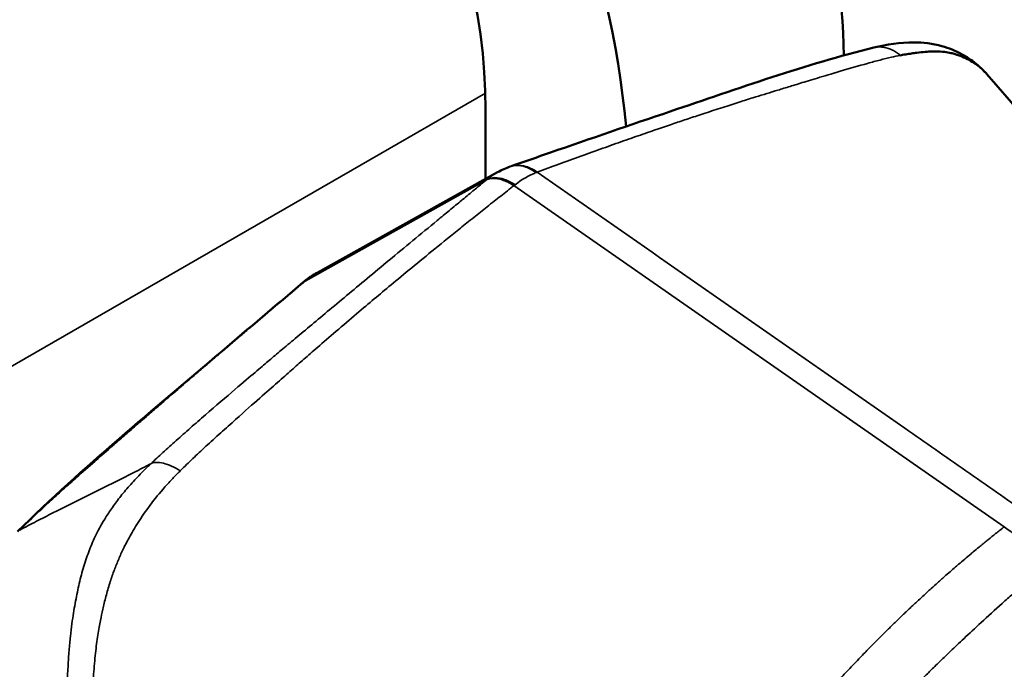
# Model space of a CAD drawing. Header units: millimetres. Extents: x 0 to 2239, y -60 to 841.
# Tile 140 of 165: x 1079.12 to 1083.98, y 229.63 to 232.83. Entities that reach past the tile are written whole.
import ezdxf

# ---------------------------------------------------------------- set-up
doc = ezdxf.new("R2010")
doc.units = ezdxf.units.MM
doc.layers.add('Sichtbar (ISO)', color=7, linetype='Continuous', lineweight=50)
doc.layers.add('Sichtbar schmal (ISO)', color=7, linetype='Continuous', lineweight=35)

msp = doc.modelspace()

# ---------------------------------------------------------------- linework, layer by layer
at = {"layer": 'Sichtbar (ISO)'}
for p, q in [((1081.4207, 232.3893), (1081.4207, 232.0467)), ((1081.4794, 232.0794), (1080.5888, 231.5831))]:
    msp.add_line(p, q, dxfattribs=at)
for centre, major_axis, start_param, end_param in [((1080.6429, 234.0631), (-1.8, 3.1177), 3.948128, 6.283185), ((1079.5822, 233.4508), (-1.8, 3.1177), 4.034478, 7.068583), ((1079.5822, 233.4508), (-1.3, 2.2517), 3.926991, 6.561432)]:
    msp.add_ellipse(centre, major_axis=major_axis, ratio=0.57735, start_param=start_param, end_param=end_param, dxfattribs=at)
for points, knots in [([(1083.3362, 232.6944), (1083.4003, 232.71), (1083.4642, 232.7198), (1083.5777, 232.7205), (1083.6267, 232.7149), (1083.7059, 232.6923), (1083.7397, 232.6785), (1083.7798, 232.6566), (1083.7879, 232.6519), (1083.8203, 232.6316), (1083.8441, 232.6132), (1083.8732, 232.5853), (1083.8807, 232.5775), (1083.8878, 232.5697)], [0, 0, 0, 0, 0.0486446, 0.0486446, 0.0796612, 0.0796612, 0.1046693, 0.1046693, 0.1111852, 0.1111852, 0.1308193, 0.1308193, 0.138109, 0.138109, 0.138109, 0.138109]), ([(1081.5463, 232.109), (1081.6104, 232.1313), (1081.6757, 232.154), (1081.9376, 232.2447), (1082.1344, 232.3126), (1082.6645, 232.4921), (1083, 232.6125), (1083.336, 232.6943)], [0.0008591, 0.0008591, 0.0008591, 0.0008591, 0.0545368, 0.0545368, 0.218129, 0.218129, 0.495231, 0.495231, 0.495231, 0.495231]), ([(1083.8939, 232.5627), (1083.8875, 232.5702), (1083.8809, 232.5773), (1083.8738, 232.5842), (1083.8665, 232.5914), (1083.8587, 232.5983), (1083.8502, 232.6049), (1083.8457, 232.6084), (1083.841, 232.6118), (1083.8362, 232.6151), (1083.8313, 232.6184), (1083.8262, 232.6216), (1083.8209, 232.6248), (1083.8109, 232.6308), (1083.8003, 232.6364), (1083.7893, 232.6417), (1083.7771, 232.6475), (1083.7645, 232.6527), (1083.7518, 232.6572), (1083.7471, 232.6589), (1083.7423, 232.6605), (1083.7376, 232.662), (1083.7304, 232.6642), (1083.7232, 232.6661), (1083.716, 232.6678), (1083.7058, 232.6702), (1083.6956, 232.672), (1083.6848, 232.6733), (1083.6702, 232.6751), (1083.6548, 232.6759), (1083.6377, 232.6757), (1083.6332, 232.6757), (1083.6286, 232.6756), (1083.6239, 232.6754), (1083.6129, 232.6751), (1083.6012, 232.6744), (1083.589, 232.6734), (1083.576, 232.6723), (1083.5624, 232.6709), (1083.5486, 232.6692), (1083.5439, 232.6686), (1083.5391, 232.668), (1083.5344, 232.6674), (1083.5256, 232.6662), (1083.5167, 232.6649), (1083.5078, 232.6635), (1083.4978, 232.6619), (1083.4877, 232.6602), (1083.4778, 232.6584), (1083.474, 232.6577), (1083.4703, 232.657), (1083.4667, 232.6563)], [0.5231252, 0.5231252, 0.5231252, 0.5231252, 0.5624993, 0.5624993, 0.5624993, 0.6034955, 0.6034955, 0.6034955, 0.6249994, 0.6249994, 0.6249994, 0.6466385, 0.6466385, 0.6466385, 0.6874995, 0.6874995, 0.6874995, 0.7328963, 0.7328963, 0.7328963, 0.7499996, 0.7499996, 0.7499996, 0.775907, 0.775907, 0.775907, 0.8124997, 0.8124997, 0.8124997, 0.8621227, 0.8621227, 0.8621227, 0.8749998, 0.8749998, 0.8749998, 0.9052917, 0.9052917, 0.9052917, 0.9374999, 0.9374999, 0.9374999, 0.9484942, 0.9484942, 0.9484942, 0.96875, 0.96875, 0.96875, 0.9914681, 0.9914681, 0.9914681, 1, 1, 1, 1]), ([(1080.5888, 231.5831), (1080.5837, 231.5803), (1080.5787, 231.5774), (1080.5689, 231.5713), (1080.564, 231.5682), (1080.5546, 231.5619), (1080.5499, 231.5586), (1080.5408, 231.552), (1080.5363, 231.5486), (1080.5276, 231.5417), (1080.5233, 231.5382), (1080.5191, 231.5346)], [1.5560432, 1.5560432, 1.5560432, 1.5560432, 1.5967825, 1.5967825, 1.6375601, 1.6375601, 1.6783378, 1.6783378, 1.7191154, 1.7191154, 1.7596717, 1.7596717, 1.7596717, 1.7596717]), ([(1079.1111, 230.305), (1079.44, 230.627), (1079.7819, 230.9073), (1080.2532, 231.3093), (1080.3861, 231.422), (1080.5191, 231.5346)], [0, 0, 0, 0, 0.3044552, 0.3044552, 0.4238873, 0.4238873, 0.4238873, 0.4238873])]:
    msp.add_open_spline(points, degree=3, knots=knots, dxfattribs=at)
for points in [[(1083.336, 232.6943), (1083.3361, 232.6943), (1083.3361, 232.6943), (1083.3362, 232.6944)], [(1083.8939, 232.5627), (1084.4758, 231.8884), (1085.0717, 231.2076), (1085.6729, 230.5297)], [(1081.4797, 232.0796), (1081.4997, 232.0907), (1081.5207, 232.1002), (1081.5422, 232.1077)], [(1081.4797, 232.0796), (1081.4796, 232.0795), (1081.4795, 232.0795), (1081.4794, 232.0794)]]:
    msp.add_open_spline(points, degree=3, dxfattribs=at)
at = {"layer": 'Sichtbar schmal (ISO)'}
for p, q in [((1083.1522, 232.5725), (1083.1522, 232.5725)), ((1078.6776, 230.8873), (1081.4194, 232.4702)), ((1081.4246, 232.0414), (1080.5304, 231.5422)), ((1083.9793, 230.329), (1081.5598, 232.013))]:
    msp.add_line(p, q, dxfattribs=at)
for centre, major_axis, ratio, start_param, end_param in [((1081.6611, 231.6327), (0.1916, 0.4474), 0.646553, 0.562319, 0.862431), ((1080.5992, 230.9603), (1.2229, 1.1258), 0.157638, 0.369685, 0.380154), ((1081.6538, 231.7828), (0.4653, 0.4046), 0.384951, 1.427546, 1.440488)]:
    msp.add_ellipse(centre, major_axis=major_axis, ratio=ratio, start_param=start_param, end_param=end_param, dxfattribs=at)
for points, knots in [([(1083.3362, 232.6944), (1083.3525, 232.6983), (1083.3697, 232.6987), (1083.387, 232.6957), (1083.4007, 232.6933), (1083.4145, 232.6888), (1083.4279, 232.6822), (1083.4346, 232.679), (1083.4412, 232.6751), (1083.4477, 232.6708), (1083.4542, 232.6665), (1083.4605, 232.6617), (1083.4667, 232.6563)], [0.1851701, 0.1851701, 0.1851701, 0.1851701, 0.5000187, 0.5000187, 0.5000187, 0.7500019, 0.7500019, 0.7500019, 0.8749935, 0.8749935, 0.8749935, 1, 1, 1, 1]), ([(1081.6754, 232.0797), (1081.7435, 232.1051), (1081.8181, 232.1325), (1081.891, 232.1589), (1081.9274, 232.1721), (1081.9635, 232.185), (1081.9985, 232.1975), (1082.0335, 232.21), (1082.0674, 232.2221), (1082.1003, 232.2337), (1082.1332, 232.2452), (1082.1651, 232.2564), (1082.1958, 232.2671), (1082.2266, 232.2778), (1082.2562, 232.288), (1082.2836, 232.2973), (1082.2973, 232.302), (1082.3103, 232.3065), (1082.3228, 232.3107), (1082.3352, 232.315), (1082.347, 232.3189), (1082.3586, 232.3229), (1082.3818, 232.3307), (1082.4042, 232.3382), (1082.4279, 232.3461), (1082.4517, 232.354), (1082.4769, 232.3623), (1082.5043, 232.3713), (1082.5317, 232.3803), (1082.5614, 232.3899), (1082.5901, 232.3992), (1082.6188, 232.4085), (1082.6466, 232.4174), (1082.6715, 232.4254), (1082.6964, 232.4333), (1082.7185, 232.4403), (1082.7385, 232.4465), (1082.7584, 232.4528), (1082.7761, 232.4583), (1082.794, 232.4637), (1082.8118, 232.4692), (1082.8298, 232.4747), (1082.8483, 232.4804), (1082.8669, 232.486), (1082.8861, 232.4919), (1082.9066, 232.4982), (1082.9271, 232.5045), (1082.9489, 232.5112), (1082.9735, 232.5187), (1082.998, 232.5262), (1083.0254, 232.5345), (1083.0577, 232.5442), (1083.09, 232.554), (1083.1272, 232.5652), (1083.1701, 232.5778), (1083.2129, 232.5904), (1083.2614, 232.6044), (1083.3047, 232.6165), (1083.3264, 232.6226), (1083.3468, 232.6282), (1083.3662, 232.6333), (1083.3856, 232.6384), (1083.4041, 232.6429), (1083.4224, 232.6471), (1083.4371, 232.6504), (1083.4518, 232.6535), (1083.4667, 232.6563)], [0, 0, 0, 0, 0.098037, 0.098037, 0.098037, 0.147055, 0.147055, 0.147055, 0.196073, 0.196073, 0.196073, 0.245091, 0.245091, 0.245091, 0.29411, 0.29411, 0.29411, 0.318619, 0.318619, 0.318619, 0.343128, 0.343128, 0.343128, 0.392146, 0.392146, 0.392146, 0.441164, 0.441164, 0.441164, 0.490183, 0.490183, 0.490183, 0.539201, 0.539201, 0.539201, 0.588219, 0.588219, 0.588219, 0.637238, 0.637238, 0.637238, 0.686256, 0.686256, 0.686256, 0.735274, 0.735274, 0.735274, 0.784292, 0.784292, 0.784292, 0.833311, 0.833311, 0.833311, 0.882329, 0.882329, 0.882329, 0.931347, 0.931347, 0.931347, 0.955856, 0.955856, 0.955856, 0.980365, 0.980365, 0.980365, 1, 1, 1, 1]), ([(1081.5422, 232.1077), (1081.5507, 232.1107), (1081.5744, 232.1151), (1081.6198, 232.1081), (1081.6532, 232.0892), (1081.669, 232.0772)], [0.1151233, 0.1151233, 0.1151233, 0.1151233, 0.3333333, 0.6666667, 1, 1, 1, 1]), ([(1081.5477, 232.1094), (1081.555, 232.1117), (1081.5782, 232.1161), (1081.6199, 232.1111), (1081.6568, 232.0929), (1081.6754, 232.0797)], [0.1577552, 0.1577552, 0.1577552, 0.1577552, 0.3333333, 0.6666667, 1, 1, 1, 1]), ([(1079.7687, 230.64), (1079.7782, 230.6489), (1079.7881, 230.6581), (1079.7981, 230.6674), (1079.8082, 230.6767), (1079.8184, 230.6861), (1079.8289, 230.6957), (1079.8499, 230.7148), (1079.8718, 230.7346), (1079.8945, 230.7549), (1079.9172, 230.7752), (1079.9406, 230.796), (1079.9646, 230.8171), (1079.9887, 230.8383), (1080.0133, 230.8598), (1080.0385, 230.8816), (1080.0888, 230.9253), (1080.141, 230.9701), (1080.1831, 231.0061), (1080.2252, 231.0421), (1080.2573, 231.0694), (1080.283, 231.0912), (1080.3088, 231.1131), (1080.3281, 231.1294), (1080.3468, 231.1452), (1080.3656, 231.161), (1080.3836, 231.1762), (1080.4041, 231.1935), (1080.4246, 231.2107), (1080.4476, 231.23), (1080.4724, 231.2509), (1080.4973, 231.2718), (1080.524, 231.2942), (1080.552, 231.3177), (1080.5799, 231.3411), (1080.6092, 231.3656), (1080.6396, 231.391), (1080.67, 231.4164), (1080.7016, 231.4428), (1080.7343, 231.47), (1080.767, 231.4973), (1080.8008, 231.5254), (1080.8358, 231.5545), (1080.8708, 231.5836), (1080.9071, 231.6137), (1080.9448, 231.645), (1080.9826, 231.6762), (1081.0217, 231.7087), (1081.0615, 231.7416), (1081.1013, 231.7745), (1081.1416, 231.8079), (1081.1818, 231.8411), (1081.2019, 231.8576), (1081.2219, 231.8742), (1081.2421, 231.8908), (1081.2623, 231.9075), (1081.2826, 231.9243), (1081.3033, 231.9414), (1081.3045, 231.9423), (1081.3056, 231.9433), (1081.3067, 231.9442), (1081.3263, 231.9604), (1081.3462, 231.9768), (1081.3654, 231.9926), (1081.3665, 231.9936), (1081.3677, 231.9945), (1081.3688, 231.9955), (1081.3778, 232.0029), (1081.3865, 232.0101), (1081.395, 232.0171), (1081.3998, 232.021), (1081.4045, 232.0249), (1081.4091, 232.0287), (1081.4144, 232.0331), (1081.4196, 232.0373), (1081.4246, 232.0414)], [0, 0, 0, 0, 0.015605, 0.015605, 0.015605, 0.03121, 0.03121, 0.03121, 0.06242, 0.06242, 0.06242, 0.09363, 0.09363, 0.09363, 0.12484, 0.12484, 0.12484, 0.18726, 0.18726, 0.18726, 0.24968, 0.24968, 0.24968, 0.3121, 0.3121, 0.3121, 0.37452, 0.37452, 0.37452, 0.436939, 0.436939, 0.436939, 0.499359, 0.499359, 0.499359, 0.561779, 0.561779, 0.561779, 0.624199, 0.624199, 0.624199, 0.686619, 0.686619, 0.686619, 0.749039, 0.749039, 0.749039, 0.811459, 0.811459, 0.811459, 0.873879, 0.873879, 0.873879, 0.905089, 0.905089, 0.905089, 0.936299, 0.936299, 0.936299, 0.938018, 0.938018, 0.938018, 0.967509, 0.967509, 0.967509, 0.969293, 0.969293, 0.969293, 0.983114, 0.983114, 0.983114, 0.990916, 0.990916, 0.990916, 1, 1, 1, 1]), ([(1081.4794, 232.0794), (1081.4721, 232.0754), (1081.4651, 232.0711), (1081.458, 232.0664), (1081.4532, 232.0633), (1081.4485, 232.06), (1081.4438, 232.0565), (1081.4373, 232.0518), (1081.4309, 232.0468), (1081.4246, 232.0415)], [0.4563928, 0.4563928, 0.4563928, 0.4563928, 0.6666667, 0.6666667, 0.6666667, 0.8073721, 0.8073721, 0.8073721, 0.9998024, 0.9998024, 0.9998024, 0.9998024]), ([(1081.4246, 232.0414), (1081.4347, 232.0465), (1081.4475, 232.0489), (1081.4619, 232.0485), (1081.4691, 232.0483), (1081.4766, 232.0474), (1081.4844, 232.0459), (1081.4923, 232.0443), (1081.5005, 232.0421), (1081.5089, 232.0391), (1081.513, 232.0376), (1081.5172, 232.036), (1081.5215, 232.0342), (1081.5278, 232.0314), (1081.5342, 232.0283), (1081.5406, 232.0248), (1081.547, 232.0212), (1081.5535, 232.0173), (1081.5598, 232.013)], [0, 0, 0, 0, 0.333333, 0.333333, 0.333333, 0.499145, 0.499145, 0.499145, 0.666667, 0.666667, 0.666667, 0.749833, 0.749833, 0.749833, 0.874946, 0.874946, 0.874946, 1, 1, 1, 1]), ([(1081.6754, 232.0797), (1082.0775, 231.7985), (1082.6821, 231.3772), (1083.3874, 230.8857), (1083.7398, 230.6399), (1083.941, 230.4993), (1084.0415, 230.4291), (1084.0918, 230.3939)], [0, 0, 0, 0, 0.499997, 0.749996, 0.874996, 0.937496, 1, 1, 1, 1]), ([(1081.5598, 232.013), (1081.5546, 232.0088), (1081.5439, 232.0005), (1081.5224, 231.9835), (1081.4843, 231.9534), (1081.4287, 231.9093), (1081.3616, 231.8557), (1081.2734, 231.7849), (1081.1691, 231.7005), (1081.0543, 231.6065), (1080.9507, 231.5207), (1080.8726, 231.4553), (1080.7876, 231.3834), (1080.6808, 231.2923), (1080.5874, 231.2117), (1080.5239, 231.1562), (1080.4639, 231.1031), (1080.3965, 231.0436), (1080.3116, 230.9691), (1080.2143, 230.8829), (1080.1137, 230.7928), (1080.0384, 230.7245), (1079.9863, 230.6758), (1079.9455, 230.6363), (1079.9249, 230.6161), (1079.9143, 230.6054)], [0, 0, 0, 0, 0.007809, 0.015622, 0.031247, 0.062497, 0.093747, 0.124997, 0.187497, 0.249997, 0.312498, 0.374998, 0.437498, 0.499998, 0.562498, 0.624999, 0.687499, 0.749999, 0.812499, 0.874999, 0.906249, 0.937499, 0.96875, 0.984375, 1, 1, 1, 1]), ([(1080.5304, 231.5422), (1080.5418, 231.552), (1080.561, 231.5665), (1080.5811, 231.5788), (1080.5888, 231.5831)], [0, 0, 0, 0, 0.3333333, 0.5387772, 0.5387772, 0.5387772, 0.5387772]), ([(1079.122, 230.313), (1079.1535, 230.3438), (1079.1851, 230.374), (1079.2168, 230.4036), (1079.2261, 230.4123), (1079.2354, 230.421), (1079.2448, 230.4296), (1079.2665, 230.4498), (1079.2883, 230.4697), (1079.3101, 230.4895), (1079.3325, 230.5097), (1079.3548, 230.5298), (1079.3771, 230.5497), (1079.3853, 230.557), (1079.3936, 230.5644), (1079.4018, 230.5717), (1079.4319, 230.5984), (1079.4619, 230.6249), (1079.492, 230.6513), (1079.4942, 230.6532), (1079.4964, 230.6552), (1079.4987, 230.6572), (1079.5259, 230.6811), (1079.5531, 230.7049), (1079.5804, 230.7287), (1079.5901, 230.7372), (1079.5998, 230.7457), (1079.6096, 230.7542), (1079.6283, 230.7705), (1079.6471, 230.7869), (1079.6658, 230.8031), (1079.6805, 230.8159), (1079.6951, 230.8286), (1079.7098, 230.8413), (1079.7222, 230.8521), (1079.7347, 230.8629), (1079.7472, 230.8737), (1079.7649, 230.889), (1079.7826, 230.9043), (1079.8003, 230.9196), (1079.8087, 230.9268), (1079.8171, 230.9341), (1079.8256, 230.9414), (1079.8446, 230.9578), (1079.8637, 230.9742), (1079.8827, 230.9906), (1079.9078, 231.0121), (1079.9328, 231.0337), (1079.9579, 231.0552), (1079.9661, 231.0622), (1079.9743, 231.0693), (1079.9825, 231.0763), (1079.9971, 231.0888), (1080.0116, 231.1012), (1080.0262, 231.1137), (1080.0396, 231.1251), (1080.053, 231.1366), (1080.0664, 231.1481), (1080.0736, 231.1542), (1080.0808, 231.1604), (1080.088, 231.1665), (1080.1067, 231.1825), (1080.1254, 231.1984), (1080.1441, 231.2143), (1080.1474, 231.2172), (1080.1508, 231.22), (1080.1541, 231.2229), (1080.1678, 231.2346), (1080.1815, 231.2462), (1080.1953, 231.2579), (1080.2109, 231.2712), (1080.2266, 231.2846), (1080.2423, 231.2979), (1080.2567, 231.3102), (1080.2712, 231.3224), (1080.2856, 231.3347), (1080.2989, 231.346), (1080.3123, 231.3574), (1080.3257, 231.3687), (1080.3295, 231.372), (1080.3333, 231.3752), (1080.3372, 231.3785), (1080.3457, 231.3857), (1080.3542, 231.393), (1080.3628, 231.4002), (1080.37, 231.4063), (1080.3773, 231.4125), (1080.3845, 231.4186), (1080.3887, 231.4222), (1080.3929, 231.4257), (1080.3971, 231.4293), (1080.4077, 231.4382), (1080.4183, 231.4472), (1080.4288, 231.4562), (1080.4301, 231.4572), (1080.4313, 231.4582), (1080.4325, 231.4593), (1080.4411, 231.4665), (1080.4496, 231.4738), (1080.4582, 231.481), (1080.4658, 231.4875), (1080.4735, 231.494), (1080.4811, 231.5005), (1080.4825, 231.5017), (1080.484, 231.5028), (1080.4854, 231.504), (1080.4921, 231.5098), (1080.4989, 231.5155), (1080.5057, 231.5213), (1080.5073, 231.5226), (1080.5089, 231.524), (1080.5106, 231.5254), (1080.5131, 231.5275), (1080.5156, 231.5296), (1080.5181, 231.5317), (1080.5222, 231.5352), (1080.5263, 231.5387), (1080.5304, 231.5422)], [0, 0, 0, 0, 0.067512, 0.067512, 0.067512, 0.087355, 0.087355, 0.087355, 0.133734, 0.133734, 0.133734, 0.181262, 0.181262, 0.181262, 0.198828, 0.198828, 0.198828, 0.262914, 0.262914, 0.262914, 0.267681, 0.267681, 0.267681, 0.325845, 0.325845, 0.325845, 0.346597, 0.346597, 0.346597, 0.386611, 0.386611, 0.386611, 0.417895, 0.417895, 0.417895, 0.444471, 0.444471, 0.444471, 0.482243, 0.482243, 0.482243, 0.500211, 0.500211, 0.500211, 0.540832, 0.540832, 0.540832, 0.594213, 0.594213, 0.594213, 0.611737, 0.611737, 0.611737, 0.642702, 0.642702, 0.642702, 0.671278, 0.671278, 0.671278, 0.686597, 0.686597, 0.686597, 0.726355, 0.726355, 0.726355, 0.733463, 0.733463, 0.733463, 0.762644, 0.762644, 0.762644, 0.795961, 0.795961, 0.795961, 0.826653, 0.826653, 0.826653, 0.855041, 0.855041, 0.855041, 0.863186, 0.863186, 0.863186, 0.881316, 0.881316, 0.881316, 0.896712, 0.896712, 0.896712, 0.90562, 0.90562, 0.90562, 0.928093, 0.928093, 0.928093, 0.930688, 0.930688, 0.930688, 0.948878, 0.948878, 0.948878, 0.965125, 0.965125, 0.965125, 0.968115, 0.968115, 0.968115, 0.982518, 0.982518, 0.982518, 0.985946, 0.985946, 0.985946, 0.991259, 0.991259, 0.991259, 1, 1, 1, 1]), ([(1079.122, 230.313), (1079.136, 230.3204), (1079.1498, 230.3276), (1079.1636, 230.3347), (1079.1774, 230.3419), (1079.1912, 230.349), (1079.2049, 230.3561), (1079.2323, 230.3701), (1079.2593, 230.3838), (1079.2861, 230.3973), (1079.3398, 230.4243), (1079.3925, 230.4505), (1079.4452, 230.4766), (1079.4716, 230.4897), (1079.4979, 230.5027), (1079.5244, 230.5159), (1079.5509, 230.529), (1079.5774, 230.5423), (1079.6043, 230.5558), (1079.6311, 230.5692), (1079.6581, 230.5829), (1079.6855, 230.5969), (1079.6991, 230.6039), (1079.7129, 230.611), (1079.7268, 230.6182), (1079.7337, 230.6218), (1079.7407, 230.6254), (1079.7477, 230.629), (1079.7546, 230.6326), (1079.7616, 230.6363), (1079.7687, 230.64)], [0, 0, 0, 0, 0.061954, 0.061954, 0.061954, 0.12449, 0.12449, 0.12449, 0.249563, 0.249563, 0.249563, 0.499709, 0.499709, 0.499709, 0.624782, 0.624782, 0.624782, 0.749854, 0.749854, 0.749854, 0.874927, 0.874927, 0.874927, 0.937464, 0.937464, 0.937464, 0.968732, 0.968732, 0.968732, 1, 1, 1, 1]), ([(1079.3525, 229.41), (1079.3529, 229.4311), (1079.3546, 229.5063), (1079.3583, 229.6161), (1079.3655, 229.7188), (1079.3722, 229.789), (1079.3796, 229.8513), (1079.3873, 229.9042), (1079.3955, 229.9515), (1079.407, 230.0102), (1079.4195, 230.067), (1079.4351, 230.1234), (1079.4529, 230.1792), (1079.4724, 230.2315), (1079.4938, 230.2808), (1079.514, 230.3203), (1079.5402, 230.366), (1079.5734, 230.4175), (1079.6139, 230.4731), (1079.6625, 230.5314), (1079.7158, 230.5887), (1079.7515, 230.6238), (1079.7687, 230.64)], [0, 0, 0, 0, 0.036174, 0.123795, 0.167605, 0.211415, 0.255225, 0.299036, 0.342846, 0.386656, 0.474277, 0.518087, 0.561897, 0.649518, 0.693328, 0.737138, 0.780949, 0.824759, 0.868569, 0.912379, 0.95619, 1, 1, 1, 1]), ([(1079.7687, 230.64), (1079.776, 230.6438), (1079.7851, 230.6459), (1079.7956, 230.6463), (1079.8061, 230.6467), (1079.818, 230.6454), (1079.8307, 230.6424), (1079.8434, 230.6395), (1079.8571, 230.635), (1079.8711, 230.6288), (1079.8852, 230.6226), (1079.8998, 230.6148), (1079.9143, 230.6054)], [0, 0, 0, 0, 0.2500361, 0.2500361, 0.2500361, 0.5000541, 0.5000541, 0.5000541, 0.750072, 0.750072, 0.750072, 1, 1, 1, 1]), ([(1079.9143, 230.6054), (1079.9021, 230.5933), (1079.877, 230.5676), (1079.8258, 230.5122), (1079.7623, 230.4345), (1079.7033, 230.3477), (1079.6596, 230.2724), (1079.6295, 230.2135), (1079.6076, 230.1628), (1079.5863, 230.1102), (1079.5661, 230.0521), (1079.5499, 229.9949), (1079.5388, 229.9515), (1079.5291, 229.9107), (1079.521, 229.8709), (1079.5073, 229.7962), (1079.4954, 229.7073), (1079.4861, 229.6033), (1079.4802, 229.4829), (1079.4783, 229.4019), (1079.4778, 229.3639)], [0, 0, 0, 0, 0.031249, 0.062499, 0.125, 0.1875, 0.25, 0.3125, 0.375, 0.4375, 0.5, 0.5625, 0.593751, 0.625001, 0.687501, 0.750001, 0.812501, 0.875001, 0.937501, 1, 1, 1, 1]), ([(1083.9793, 230.329), (1083.9757, 230.3262), (1083.9721, 230.3233), (1083.9686, 230.3205), (1083.965, 230.3177), (1083.9614, 230.3149), (1083.9578, 230.3121), (1083.9507, 230.3064), (1083.9436, 230.3008), (1083.9366, 230.2952), (1083.9245, 230.2855), (1083.9125, 230.2759), (1083.9006, 230.2663), (1083.8987, 230.2648), (1083.8969, 230.2633), (1083.895, 230.2618), (1083.8814, 230.2507), (1083.8679, 230.2397), (1083.8545, 230.2287), (1083.8448, 230.2206), (1083.8351, 230.2126), (1083.8255, 230.2045), (1083.822, 230.2017), (1083.8185, 230.1988), (1083.8151, 230.1959), (1083.7942, 230.1784), (1083.7737, 230.1609), (1083.7536, 230.1436), (1083.7488, 230.1395), (1083.7441, 230.1354), (1083.7393, 230.1313), (1083.7208, 230.1153), (1083.7025, 230.0993), (1083.6845, 230.0834), (1083.6788, 230.0783), (1083.6731, 230.0732), (1083.6674, 230.0682), (1083.6619, 230.0633), (1083.6565, 230.0584), (1083.651, 230.0535), (1083.64, 230.0436), (1083.6291, 230.0338), (1083.6184, 230.0241), (1083.6121, 230.0183), (1083.6059, 230.0127), (1083.5997, 230.007), (1083.5849, 229.9935), (1083.5705, 229.9802), (1083.5567, 229.9673), (1083.5504, 229.9615), (1083.5442, 229.9557), (1083.5381, 229.95), (1083.5251, 229.9379), (1083.5125, 229.926), (1083.5001, 229.9142), (1083.494, 229.9084), (1083.4879, 229.9026), (1083.4819, 229.8968), (1083.4697, 229.8852), (1083.4575, 229.8734), (1083.4452, 229.8614), (1083.439, 229.8554), (1083.4328, 229.8493), (1083.4265, 229.8431), (1083.4139, 229.8308), (1083.4012, 229.8182), (1083.3883, 229.8054), (1083.369, 229.7862), (1083.3493, 229.7665), (1083.3294, 229.7463), (1083.3235, 229.7403), (1083.3176, 229.7343), (1083.3117, 229.7282), (1083.2976, 229.7139), (1083.2835, 229.6993), (1083.2694, 229.6846), (1083.2493, 229.6638), (1083.2291, 229.6426), (1083.209, 229.6212), (1083.2047, 229.6166), (1083.2003, 229.6119), (1083.1959, 229.6072), (1083.1803, 229.5905), (1083.1647, 229.5737), (1083.1493, 229.5568), (1083.1296, 229.5353), (1083.1102, 229.5137), (1083.0913, 229.4922), (1083.0892, 229.4899), (1083.0871, 229.4875), (1083.085, 229.4851), (1083.0495, 229.4446), (1083.0158, 229.4045), (1082.9854, 229.3659), (1082.9553, 229.3277), (1082.9284, 229.2908), (1082.9048, 229.257), (1082.9031, 229.2546), (1082.9014, 229.2522), (1082.8997, 229.2498), (1082.8897, 229.2352), (1082.8802, 229.2213), (1082.8709, 229.2069), (1082.8687, 229.2036), (1082.8666, 229.2002), (1082.8644, 229.1969), (1082.8556, 229.183), (1082.8469, 229.1686), (1082.8376, 229.1526), (1082.8348, 229.1476), (1082.8319, 229.1426), (1082.829, 229.1374), (1082.8201, 229.1212), (1082.8107, 229.1036), (1082.8011, 229.0849), (1082.7975, 229.0779), (1082.7939, 229.0707), (1082.7903, 229.0634), (1082.7813, 229.0452), (1082.7723, 229.0264), (1082.7639, 229.0078), (1082.7601, 228.9994), (1082.7564, 228.9909), (1082.7528, 228.9825), (1082.7508, 228.9779), (1082.7489, 228.9733), (1082.747, 228.9687), (1082.7416, 228.9554), (1082.7365, 228.9421), (1082.7317, 228.9289), (1082.7285, 228.92), (1082.7254, 228.9111), (1082.7225, 228.9021), (1082.721, 228.8977), (1082.7196, 228.8933), (1082.7183, 228.8888), (1082.7141, 228.8753), (1082.7102, 228.8616), (1082.7065, 228.8475), (1082.704, 228.8378), (1082.7016, 228.8278), (1082.6993, 228.8176), (1082.6983, 228.813), (1082.6973, 228.8083), (1082.6963, 228.8036), (1082.6931, 228.7884), (1082.6901, 228.7727), (1082.6875, 228.7568), (1082.6857, 228.7459), (1082.684, 228.7348), (1082.6825, 228.7238), (1082.6818, 228.7185), (1082.6811, 228.7132), (1082.6804, 228.7079), (1082.6784, 228.6915), (1082.6768, 228.6751), (1082.6755, 228.6588), (1082.6747, 228.6484), (1082.674, 228.638), (1082.6735, 228.6277), (1082.6724, 228.6054), (1082.6721, 228.5836), (1082.6723, 228.5621), (1082.6725, 228.553), (1082.6727, 228.544), (1082.673, 228.5351), (1082.6736, 228.52), (1082.6744, 228.505), (1082.6755, 228.49), (1082.676, 228.4827), (1082.6765, 228.4755), (1082.6771, 228.4682), (1082.6777, 228.4605), (1082.6784, 228.4529), (1082.6791, 228.4453), (1082.6804, 228.4303), (1082.682, 228.4154), (1082.6837, 228.4004), (1082.6854, 228.3854), (1082.6872, 228.3703), (1082.6893, 228.355), (1082.6913, 228.3397), (1082.6935, 228.3243), (1082.6958, 228.3086), (1082.6975, 228.2974), (1082.6993, 228.286), (1082.7011, 228.2745), (1082.7019, 228.27), (1082.7026, 228.2654), (1082.7034, 228.2608), (1082.7061, 228.2445), (1082.709, 228.228), (1082.712, 228.2112), (1082.715, 228.1944), (1082.7181, 228.1774), (1082.7214, 228.1602), (1082.7279, 228.1258), (1082.7348, 228.0908), (1082.7418, 228.0559)], [0, 0, 0, 0, 0.004191, 0.004191, 0.004191, 0.008384, 0.008384, 0.008384, 0.016766, 0.016766, 0.016766, 0.031246, 0.031246, 0.031246, 0.033516, 0.033516, 0.033516, 0.050236, 0.050236, 0.050236, 0.062496, 0.062496, 0.062496, 0.066915, 0.066915, 0.066915, 0.093746, 0.093746, 0.093746, 0.100091, 0.100091, 0.100091, 0.124996, 0.124996, 0.124996, 0.132934, 0.132934, 0.132934, 0.140621, 0.140621, 0.140621, 0.156246, 0.156246, 0.156246, 0.165428, 0.165428, 0.165428, 0.187497, 0.187497, 0.187497, 0.197479, 0.197479, 0.197479, 0.218747, 0.218747, 0.218747, 0.229144, 0.229144, 0.229144, 0.249997, 0.249997, 0.249997, 0.260428, 0.260428, 0.260428, 0.281247, 0.281247, 0.281247, 0.312497, 0.312497, 0.312497, 0.321761, 0.321761, 0.321761, 0.343747, 0.343747, 0.343747, 0.374997, 0.374997, 0.374997, 0.381812, 0.381812, 0.381812, 0.406248, 0.406248, 0.406248, 0.437498, 0.437498, 0.437498, 0.440958, 0.440958, 0.440958, 0.499998, 0.499998, 0.499998, 0.558298, 0.558298, 0.558298, 0.562498, 0.562498, 0.562498, 0.587892, 0.587892, 0.587892, 0.593749, 0.593749, 0.593749, 0.617682, 0.617682, 0.617682, 0.624999, 0.624999, 0.624999, 0.647639, 0.647639, 0.647639, 0.656249, 0.656249, 0.656249, 0.677705, 0.677705, 0.677705, 0.687499, 0.687499, 0.687499, 0.692827, 0.692827, 0.692827, 0.70832, 0.70832, 0.70832, 0.718749, 0.718749, 0.718749, 0.723827, 0.723827, 0.723827, 0.739317, 0.739317, 0.739317, 0.749999, 0.749999, 0.749999, 0.754857, 0.754857, 0.754857, 0.770531, 0.770531, 0.770531, 0.781249, 0.781249, 0.781249, 0.786377, 0.786377, 0.786377, 0.802295, 0.802295, 0.802295, 0.8125, 0.8125, 0.8125, 0.834483, 0.834483, 0.834483, 0.84375, 0.84375, 0.84375, 0.859375, 0.859375, 0.859375, 0.867001, 0.867001, 0.867001, 0.875, 0.875, 0.875, 0.890625, 0.890625, 0.890625, 0.90625, 0.90625, 0.90625, 0.921875, 0.921875, 0.921875, 0.933065, 0.933065, 0.933065, 0.9375, 0.9375, 0.9375, 0.953125, 0.953125, 0.953125, 0.96875, 0.96875, 0.96875, 1, 1, 1, 1]), ([(1084.159, 230.1112), (1084.1552, 230.1213), (1084.1462, 230.1416), (1084.123, 230.1826), (1084.0851, 230.2331), (1084.0327, 230.2881), (1083.9968, 230.3168), (1083.9793, 230.329)], [0, 0, 0, 0, 0.125001, 0.250003, 0.500006, 0.750009, 1, 1, 1, 1]), ([(1083.0286, 228.1196), (1083.0165, 228.1813), (1082.992, 228.3091), (1082.9675, 228.4723), (1082.9575, 228.5991), (1082.9575, 228.6746), (1082.9626, 228.7324), (1082.9691, 228.7734), (1082.9786, 228.8125), (1082.9906, 228.8503), (1083.0048, 228.886), (1083.0207, 228.9201), (1083.0378, 228.9522), (1083.062, 228.9936), (1083.0932, 229.0417), (1083.131, 229.0936), (1083.1685, 229.142), (1083.2171, 229.2015), (1083.2775, 229.2705), (1083.3502, 229.3491), (1083.4241, 229.4264), (1083.4997, 229.5036), (1083.5653, 229.5693), (1083.6204, 229.6238), (1083.6632, 229.6658), (1083.7134, 229.7143), (1083.7769, 229.7743), (1083.8626, 229.8542), (1083.951, 229.9351), (1084.0222, 229.9984), (1084.0735, 230.0429), (1084.1127, 230.0754), (1084.1371, 230.0947), (1084.15, 230.1045), (1084.1561, 230.109), (1084.159, 230.1112)], [0, 0, 0, 0, 0.0625, 0.125, 0.15625, 0.1875, 0.203125, 0.21875, 0.234375, 0.25, 0.265625, 0.28125, 0.296875, 0.3125, 0.34375, 0.375, 0.40625, 0.4375, 0.5, 0.5625, 0.625, 0.6875, 0.75, 0.78125, 0.8125, 0.84375, 0.875, 0.90625, 0.9375, 0.953125, 0.96875, 0.984375, 0.992187, 0.996094, 1, 1, 1, 1])]:
    msp.add_open_spline(points, degree=3, knots=knots, dxfattribs=at)
for points in [[(1081.5661, 232.0178), (1081.5486, 232.0288), (1081.5127, 232.0463), (1081.4648, 232.0561), (1081.4366, 232.0482), (1081.4246, 232.0414)], [(1080.5191, 231.5346), (1080.5225, 231.5375), (1080.5263, 231.5401), (1080.5304, 231.5422)]]:
    msp.add_open_spline(points, degree=3, dxfattribs=at)

doc.saveas('drawing.dxf')
